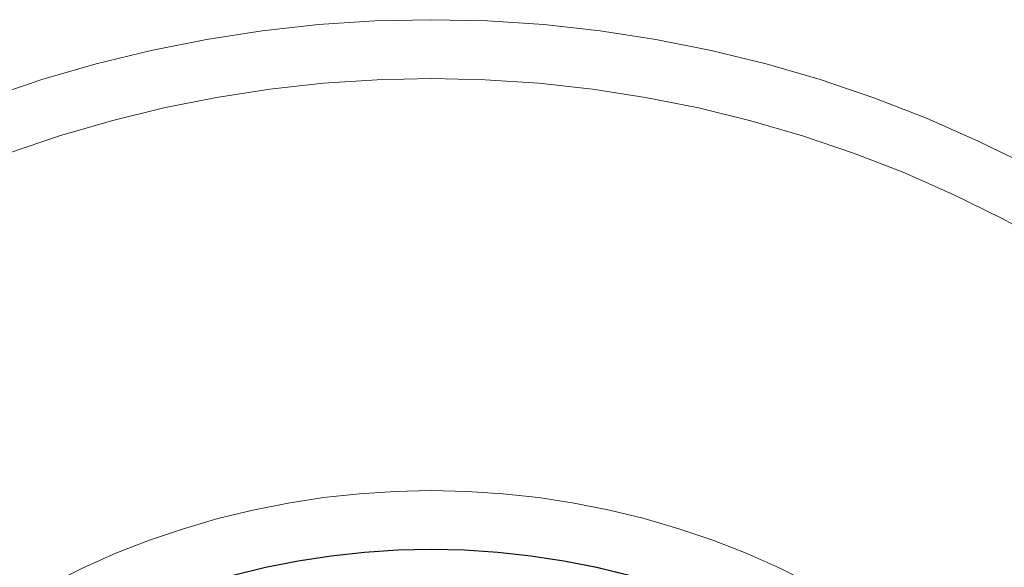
# Model space of a CAD drawing. Header units: millimetres. Extents: x -566 to 589, y -589 to 566.
# Tile 84 of 88: x -521 to -471, y 538 to 566. Entities that reach past the tile are written whole.
import ezdxf

# ---------------------------------------------------------------- set-up
doc = ezdxf.new("R2010")
doc.units = ezdxf.units.MM
doc.header["$LTSCALE"] = 50
doc.layers.add('ENERGY LIGHT RTP', color=7, linetype='Continuous', lineweight=5)

msp = doc.modelspace()

# ---------------------------------------------------------------- linework, layer by layer
at = {"layer": 'ENERGY LIGHT RTP', "color": 7, "linetype": 'Continuous', "lineweight": 5, "transparency": 33554687}
for points, invisible_edges in [([(-503.228, 565.937, -1000), (-506.101, 565.749, -1000), (-504.01, 541.84, 3800), (-502.181, 541.96, 3800)], 10), ([(-506.101, 565.749, -1000), (-503.228, 565.937, -1000), (-503.097, 562.94, -1000.015), (-505.84, 562.76, -1000.015)], 10), ([(-500.349, 566, -1000), (-503.228, 565.937, -1000), (-502.181, 541.96, 3800), (-500.349, 542, 3800)], 10), ([(-503.228, 565.937, -1000), (-500.349, 566, -1000), (-500.349, 563, -1000.015), (-503.097, 562.94, -1000.015)], 10), ([(-497.47, 565.937, -1000), (-500.349, 566, -1000), (-500.349, 542, 3800), (-498.517, 541.96, 3800)], 10), ([(-500.349, 566, -1000), (-497.47, 565.937, -1000), (-497.601, 562.94, -1000.015), (-500.349, 563, -1000.015)], 10), ([(-494.597, 565.749, -1000), (-497.47, 565.937, -1000), (-498.517, 541.96, 3800), (-496.689, 541.84, 3800)], 10), ([(-497.47, 565.937, -1000), (-494.597, 565.749, -1000), (-494.858, 562.76, -1000.015), (-497.601, 562.94, -1000.015)], 10), ([(-508.964, 565.435, -1000), (-511.81, 564.997, -1000), (-507.642, 541.362, 3800), (-505.831, 541.641, 3800)], 10), ([(-511.81, 564.997, -1000), (-508.964, 565.435, -1000), (-508.572, 562.461, -1000.015), (-511.289, 562.043, -1000.015)], 10), ([(-506.101, 565.749, -1000), (-508.964, 565.435, -1000), (-505.831, 541.641, 3800), (-504.01, 541.84, 3800)], 10), ([(-508.964, 565.435, -1000), (-506.101, 565.749, -1000), (-505.84, 562.76, -1000.015), (-508.572, 562.461, -1000.015)], 10), ([(-491.734, 565.435, -1000), (-494.597, 565.749, -1000), (-496.689, 541.84, 3800), (-494.867, 541.641, 3800)], 10), ([(-488.888, 564.997, -1000), (-491.734, 565.435, -1000), (-494.867, 541.641, 3800), (-493.056, 541.362, 3800)], 10), ([(-494.597, 565.749, -1000), (-491.734, 565.435, -1000), (-492.126, 562.461, -1000.015), (-494.858, 562.76, -1000.015)], 10), ([(-491.734, 565.435, -1000), (-488.888, 564.997, -1000), (-489.409, 562.043, -1000.015), (-492.126, 562.461, -1000.015)], 10), ([(-511.81, 564.997, -1000), (-514.634, 564.436, -1000), (-509.44, 541.004, 3800), (-507.642, 541.362, 3800)], 10), ([(-514.634, 564.436, -1000), (-511.81, 564.997, -1000), (-511.289, 562.043, -1000.015), (-513.985, 561.507, -1000.015)], 10), ([(-486.064, 564.436, -1000), (-488.888, 564.997, -1000), (-493.056, 541.362, 3800), (-491.259, 541.004, 3800)], 10), ([(-488.888, 564.997, -1000), (-486.064, 564.436, -1000), (-486.713, 561.507, -1000.015), (-489.409, 562.043, -1000.015)], 10), ([(-514.634, 564.436, -1000), (-517.431, 563.751, -1000), (-511.219, 540.569, 3800), (-509.44, 541.004, 3800)], 10), ([(-517.431, 563.751, -1000), (-514.634, 564.436, -1000), (-513.985, 561.507, -1000.015), (-516.655, 560.853, -1000.015)], 10), ([(-483.267, 563.751, -1000), (-486.064, 564.436, -1000), (-491.259, 541.004, 3800), (-489.479, 540.569, 3800)], 10), ([(-486.064, 564.436, -1000), (-483.267, 563.751, -1000), (-484.043, 560.853, -1000.015), (-486.713, 561.507, -1000.015)], 10), ([(-517.431, 563.751, -1000), (-520.196, 562.945, -1000), (-512.979, 540.056, 3800), (-511.219, 540.569, 3800)], 10), ([(-520.196, 562.945, -1000), (-517.431, 563.751, -1000), (-516.655, 560.853, -1000.015), (-519.294, 560.084, -1000.015)], 10), ([(-480.502, 562.945, -1000), (-483.267, 563.751, -1000), (-489.479, 540.569, 3800), (-487.719, 540.056, 3800)], 10), ([(-483.267, 563.751, -1000), (-480.502, 562.945, -1000), (-481.405, 560.084, -1000.015), (-484.043, 560.853, -1000.015)], 10), ([(-520.196, 562.945, -1000), (-522.922, 562.02, -1000), (-514.714, 539.467, 3800), (-512.979, 540.056, 3800)], 10), ([(-522.922, 562.02, -1000), (-520.196, 562.945, -1000), (-519.294, 560.084, -1000.015), (-521.896, 559.201, -1000.015)], 10), ([(-502.051, 538.978, 3796.985), (-503.749, 538.867, 3796.985), (-505.84, 562.76, -1000.015), (-503.097, 562.94, -1000.015)], 10), ([(-500.349, 539.015, 3796.985), (-502.051, 538.978, 3796.985), (-503.097, 562.94, -1000.015), (-500.349, 563, -1000.015)], 10), ([(-498.647, 538.978, 3796.985), (-500.349, 539.015, 3796.985), (-500.349, 563, -1000.015), (-497.601, 562.94, -1000.015)], 10), ([(-496.949, 538.867, 3796.985), (-498.647, 538.978, 3796.985), (-497.601, 562.94, -1000.015), (-494.858, 562.76, -1000.015)], 10), ([(-477.776, 562.02, -1000), (-480.502, 562.945, -1000), (-487.719, 540.056, 3800), (-485.984, 539.467, 3800)], 10), ([(-480.502, 562.945, -1000), (-477.776, 562.02, -1000), (-478.802, 559.201, -1000.015), (-481.405, 560.084, -1000.015)], 10), ([(-505.442, 538.681, 3796.985), (-507.124, 538.422, 3796.985), (-511.289, 562.043, -1000.015), (-508.572, 562.461, -1000.015)], 10), ([(-503.749, 538.867, 3796.985), (-505.442, 538.681, 3796.985), (-508.572, 562.461, -1000.015), (-505.84, 562.76, -1000.015)], 10), ([(-495.257, 538.681, 3796.985), (-496.949, 538.867, 3796.985), (-494.858, 562.76, -1000.015), (-492.126, 562.461, -1000.015)], 10), ([(-493.574, 538.422, 3796.985), (-495.257, 538.681, 3796.985), (-492.126, 562.461, -1000.015), (-489.409, 562.043, -1000.015)], 10), ([(-522.922, 562.02, -1000), (-525.606, 560.976, -1000), (-516.422, 538.803, 3800), (-514.714, 539.467, 3800)], 10), ([(-507.124, 538.422, 3796.985), (-508.793, 538.09, 3796.985), (-513.985, 561.507, -1000.015), (-511.289, 562.043, -1000.015)], 10), ([(-491.905, 538.09, 3796.985), (-493.574, 538.422, 3796.985), (-489.409, 562.043, -1000.015), (-486.713, 561.507, -1000.015)], 10), ([(-475.092, 560.976, -1000), (-477.776, 562.02, -1000), (-485.984, 539.467, 3800), (-484.276, 538.803, 3800)], 10), ([(-477.776, 562.02, -1000), (-475.092, 560.976, -1000), (-476.24, 558.204, -1000.015), (-478.802, 559.201, -1000.015)], 10), ([(-508.793, 538.09, 3796.985), (-510.447, 537.686, 3796.985), (-516.655, 560.853, -1000.015), (-513.985, 561.507, -1000.015)], 10), ([(-490.251, 537.686, 3796.985), (-491.905, 538.09, 3796.985), (-486.713, 561.507, -1000.015), (-484.043, 560.853, -1000.015)], 10), ([(-525.606, 560.976, -1000), (-528.242, 559.816, -1000), (-518.099, 538.065, 3800), (-516.422, 538.803, 3800)], 10), ([(-472.456, 559.816, -1000), (-475.092, 560.976, -1000), (-484.276, 538.803, 3800), (-482.599, 538.065, 3800)], 10), ([(-475.092, 560.976, -1000), (-472.456, 559.816, -1000), (-473.724, 557.097, -1000.015), (-476.24, 558.204, -1000.015)], 10), ([(-510.447, 537.686, 3796.985), (-512.081, 537.209, 3796.985), (-519.294, 560.084, -1000.015), (-516.655, 560.853, -1000.015)], 10), ([(-488.617, 537.209, 3796.985), (-490.251, 537.686, 3796.985), (-484.043, 560.853, -1000.015), (-481.405, 560.084, -1000.015)], 10), ([(-512.081, 537.209, 3796.985), (-513.693, 536.662, 3796.985), (-521.896, 559.201, -1000.015), (-519.294, 560.084, -1000.015)], 10), ([(-487.005, 536.662, 3796.985), (-488.617, 537.209, 3796.985), (-481.405, 560.084, -1000.015), (-478.802, 559.201, -1000.015)], 10), ([(-528.242, 559.816, -1000), (-530.824, 558.543, -1000), (-519.743, 537.254, 3800), (-518.099, 538.065, 3800)], 10), ([(-469.874, 558.543, -1000), (-472.456, 559.816, -1000), (-482.599, 538.065, 3800), (-480.956, 537.254, 3800)], 10), ([(-472.456, 559.816, -1000), (-469.874, 558.543, -1000), (-471.259, 555.882, -1000.015), (-473.724, 557.097, -1000.015)], 10), ([(-513.693, 536.662, 3796.985), (-515.279, 536.045, 3796.985), (-524.458, 558.204, -1000.015), (-521.896, 559.201, -1000.015)], 10), ([(-485.419, 536.045, 3796.985), (-487.005, 536.662, 3796.985), (-478.802, 559.201, -1000.015), (-476.24, 558.204, -1000.015)], 10), ([(-530.824, 558.543, -1000), (-533.349, 557.158, -1000), (-521.349, 536.373, 3800), (-519.743, 537.254, 3800)], 10), ([(-467.349, 557.158, -1000), (-469.874, 558.543, -1000), (-480.956, 537.254, 3800), (-479.349, 536.373, 3800)], 10), ([(-469.874, 558.543, -1000), (-467.349, 557.158, -1000), (-468.849, 554.56, -1000.015), (-471.259, 555.882, -1000.015)], 10), ([(-515.279, 536.045, 3796.985), (-516.838, 535.36, 3796.985), (-526.974, 557.097, -1000.015), (-524.458, 558.204, -1000.015)], 10), ([(-483.861, 535.36, 3796.985), (-485.419, 536.045, 3796.985), (-476.24, 558.204, -1000.015), (-473.724, 557.097, -1000.015)], 10), ([(-516.838, 535.36, 3796.985), (-518.364, 534.607, 3796.985), (-529.439, 555.882, -1000.015), (-526.974, 557.097, -1000.015)], 10), ([(-482.334, 534.607, 3796.985), (-483.861, 535.36, 3796.985), (-473.724, 557.097, -1000.015), (-471.259, 555.882, -1000.015)], 10), ([(-464.887, 555.664, -1000), (-467.349, 557.158, -1000), (-479.349, 536.373, 3800), (-477.782, 535.422, 3800)], 10), ([(-518.364, 534.607, 3796.985), (-519.857, 533.788, 3796.985), (-531.849, 554.56, -1000.015), (-529.439, 555.882, -1000.015)], 10), ([(-480.842, 533.788, 3796.985), (-482.334, 534.607, 3796.985), (-471.259, 555.882, -1000.015), (-468.849, 554.56, -1000.015)], 10), ([(-462.493, 554.064, -1000), (-464.887, 555.664, -1000), (-477.782, 535.422, 3800), (-476.259, 534.404, 3800)], 10), ([(-519.857, 533.788, 3796.985), (-521.312, 532.905, 3796.985), (-534.199, 553.134, -1000.015), (-531.849, 554.56, -1000.015)], 10), ([(-479.386, 532.905, 3796.985), (-480.842, 533.788, 3796.985), (-468.849, 554.56, -1000.015), (-466.499, 553.134, -1000.015)], 10), ([(-460.171, 552.361, -1000), (-462.493, 554.064, -1000), (-476.259, 534.404, 3800), (-474.781, 533.321, 3800)], 10), ([(-521.312, 532.905, 3796.985), (-522.727, 531.959, 3796.985), (-536.484, 551.607, -1000.015), (-534.199, 553.134, -1000.015)], 10), ([(-477.971, 531.959, 3796.985), (-479.386, 532.905, 3796.985), (-466.499, 553.134, -1000.015), (-464.214, 551.607, -1000.015)], 10), ([(-457.925, 550.559, -1000), (-460.171, 552.361, -1000), (-474.781, 533.321, 3800), (-473.352, 532.174, 3800)], 10), ([(-476.598, 530.953, 3796.985), (-477.971, 531.959, 3796.985), (-464.214, 551.607, -1000.015), (-461.997, 549.981, -1000.015)], 10), ([(-455.76, 548.66, -1000), (-457.925, 550.559, -1000), (-473.352, 532.174, 3800), (-471.974, 530.966, 3800)], 10), ([(-475.271, 529.887, 3796.985), (-476.598, 530.953, 3796.985), (-461.997, 549.981, -1000.015), (-459.853, 548.261, -1000.015)], 10), ([(-453.68, 546.669, -1000), (-455.76, 548.66, -1000), (-471.974, 530.966, 3800), (-470.651, 529.698, 3800)], 10), ([(-473.991, 528.765, 3796.985), (-475.271, 529.887, 3796.985), (-459.853, 548.261, -1000.015), (-457.787, 546.448, -1000.015)], 10), ([(-472.761, 527.588, 3796.985), (-473.991, 528.765, 3796.985), (-457.787, 546.448, -1000.015), (-455.801, 544.548, -1000.015)], 10), ([(-471.584, 526.358, 3796.985), (-472.761, 527.588, 3796.985), (-455.801, 544.548, -1000.015), (-453.901, 542.562, -1000.015)], 10), ([(-470.462, 525.078, 3796.985), (-471.584, 526.358, 3796.985), (-453.901, 542.562, -1000.015), (-452.088, 540.496, -1000.015)], 10), ([(-505.44, 538.666, 3799.985), (-503.748, 538.852, 3799.985), (-504.01, 541.84, 3800), (-505.831, 541.641, 3800)], 10), ([(-503.748, 538.852, 3799.985), (-502.05, 538.963, 3799.985), (-502.181, 541.96, 3800), (-504.01, 541.84, 3800)], 10), ([(-502.05, 538.963, 3799.985), (-500.349, 539, 3799.985), (-500.349, 542, 3800), (-502.181, 541.96, 3800)], 10), ([(-500.349, 539, 3799.985), (-498.648, 538.963, 3799.985), (-498.517, 541.96, 3800), (-500.349, 542, 3800)], 10), ([(-498.648, 538.963, 3799.985), (-496.95, 538.852, 3799.985), (-496.689, 541.84, 3800), (-498.517, 541.96, 3800)], 10), ([(-496.95, 538.852, 3799.985), (-495.259, 538.666, 3799.985), (-494.867, 541.641, 3800), (-496.689, 541.84, 3800)], 10), ([(-508.79, 538.076, 3799.985), (-507.121, 538.408, 3799.985), (-507.642, 541.362, 3800), (-509.44, 541.004, 3800)], 10), ([(-507.121, 538.408, 3799.985), (-505.44, 538.666, 3799.985), (-505.831, 541.641, 3800), (-507.642, 541.362, 3800)], 10), ([(-495.259, 538.666, 3799.985), (-493.577, 538.408, 3799.985), (-493.056, 541.362, 3800), (-494.867, 541.641, 3800)], 10), ([(-493.577, 538.408, 3799.985), (-491.908, 538.076, 3799.985), (-491.259, 541.004, 3800), (-493.056, 541.362, 3800)], 10), ([(-510.443, 537.671, 3799.985), (-508.79, 538.076, 3799.985), (-509.44, 541.004, 3800), (-511.219, 540.569, 3800)], 10), ([(-491.908, 538.076, 3799.985), (-490.255, 537.671, 3799.985), (-489.479, 540.569, 3800), (-491.259, 541.004, 3800)], 10), ([(-512.077, 537.195, 3799.985), (-510.443, 537.671, 3799.985), (-511.219, 540.569, 3800), (-512.979, 540.056, 3800)], 10), ([(-490.255, 537.671, 3799.985), (-488.622, 537.195, 3799.985), (-487.719, 540.056, 3800), (-489.479, 540.569, 3800)], 10), ([(-513.688, 536.648, 3799.985), (-512.077, 537.195, 3799.985), (-512.979, 540.056, 3800), (-514.714, 539.467, 3800)], 10), ([(-488.622, 537.195, 3799.985), (-487.01, 536.648, 3799.985), (-485.984, 539.467, 3800), (-487.719, 540.056, 3800)], 10), ([(-515.274, 536.031, 3799.985), (-513.688, 536.648, 3799.985), (-514.714, 539.467, 3800), (-516.422, 538.803, 3800)], 10), ([(-487.01, 536.648, 3799.985), (-485.424, 536.031, 3799.985), (-484.276, 538.803, 3800), (-485.984, 539.467, 3800)], 10), ([(-516.831, 535.346, 3799.985), (-515.274, 536.031, 3799.985), (-516.422, 538.803, 3800), (-518.099, 538.065, 3800)], 10), ([(-505.442, 538.681, 3796.985), (-503.749, 538.867, 3796.985), (-502.051, 538.978, 3796.985), (-500.349, 500, 3796.985)], 12), ([(-502.05, 538.963, 3799.985), (-503.748, 538.852, 3799.985), (-505.44, 538.666, 3799.985), (-500.349, 500, 3799.985)], 12), ([(-502.051, 538.978, 3796.985), (-500.349, 539.015, 3796.985), (-498.647, 538.978, 3796.985), (-500.349, 500, 3796.985)], 12), ([(-498.648, 538.963, 3799.985), (-500.349, 539, 3799.985), (-502.05, 538.963, 3799.985), (-500.349, 500, 3799.985)], 12), ([(-498.647, 538.978, 3796.985), (-496.949, 538.867, 3796.985), (-495.257, 538.681, 3796.985), (-500.349, 500, 3796.985)], 12), ([(-495.259, 538.666, 3799.985), (-496.95, 538.852, 3799.985), (-498.648, 538.963, 3799.985), (-500.349, 500, 3799.985)], 12), ([(-485.424, 536.031, 3799.985), (-483.867, 535.346, 3799.985), (-482.599, 538.065, 3800), (-484.276, 538.803, 3800)], 10), ([(-508.793, 538.09, 3796.985), (-507.124, 538.422, 3796.985), (-505.442, 538.681, 3796.985), (-500.349, 500, 3796.985)], 12), ([(-505.44, 538.666, 3799.985), (-507.121, 538.408, 3799.985), (-508.79, 538.076, 3799.985), (-500.349, 500, 3799.985)], 12), ([(-495.257, 538.681, 3796.985), (-493.574, 538.422, 3796.985), (-491.905, 538.09, 3796.985), (-500.349, 500, 3796.985)], 12), ([(-491.908, 538.076, 3799.985), (-493.577, 538.408, 3799.985), (-495.259, 538.666, 3799.985), (-500.349, 500, 3799.985)], 12)]:
    msp.add_3dface(points, dxfattribs=dict(at, invisible_edges=invisible_edges))

doc.saveas('drawing.dxf')
